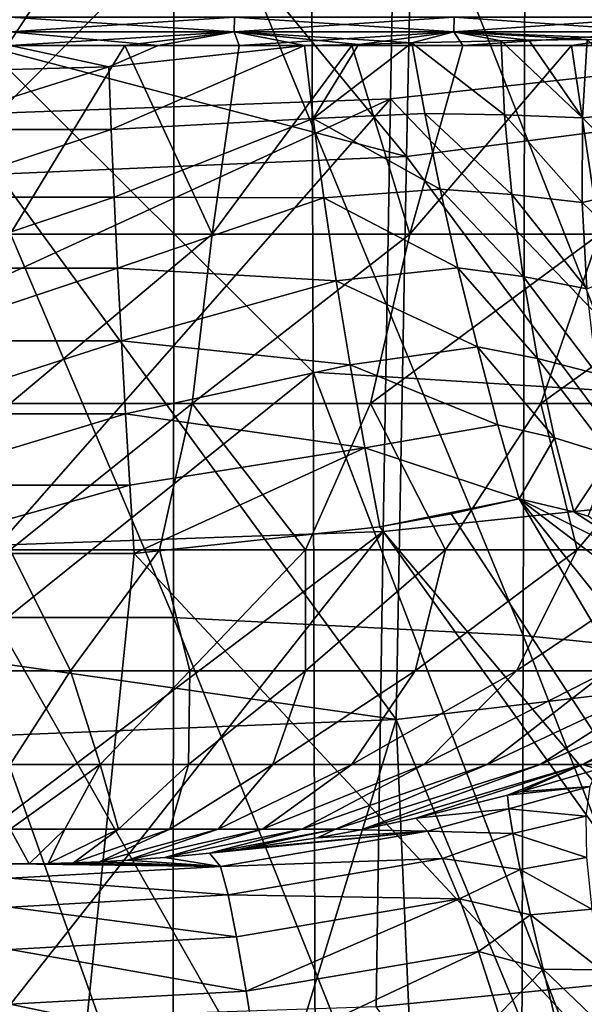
# Model space of a CAD drawing. Header units: metres. Extents: x -81 to 81, y -160 to 24.
# Tile 139 of 256: x 0.09 to 2.41, y -30.55 to -26.51. Entities that reach past the tile are written whole.
import ezdxf

# ---------------------------------------------------------------- set-up
doc = ezdxf.new("R2010")
doc.units = ezdxf.units.M
doc.layers.add('solid_501850_SW0001', color=7, linetype='CONTINUOUS')

msp = doc.modelspace()

# ---------------------------------------------------------------- linework, layer by layer
at = {"layer": 'solid_501850_SW0001'}
for points in [[(0, -26.669426, 132.820892), (0, -24.393881, 130.61853), (1.281751, -24.726555, 130.874054)], [(0, -26.669426, 132.820892), (1.281751, -24.726555, 130.874054), (1.293119, -27.954948, 133.952682)], [(2.578219, -28.035065, 133.818237), (1.293119, -27.954948, 133.952682), (1.281751, -24.726555, 130.874054)], [(2.555131, -24.805878, 130.735123), (2.578219, -28.035065, 133.818237), (1.281751, -24.726555, 130.874054)], [(3.336785, -26.853811, 100.657478), (3.421119, -24.716778, 96.422928), (1.718977, -24.953825, 96.302032)], [(1.67604, -27.068764, 100.528473), (1.718977, -24.953825, 96.302032), (0, -25.033558, 96.261597)], [(1.67604, -27.068764, 100.528473), (3.336785, -26.853811, 100.657478), (1.718977, -24.953825, 96.302032)], [(0, -26.628944, 99.503975), (1.67604, -27.068764, 100.528473), (0, -25.033558, 96.261597)], [(3.208712, -26.65593, 91.452339), (1.639122, -25.233704, 87.365059), (3.266834, -25.045509, 87.4347)], [(1.639122, -25.233704, 87.365059), (0, -26.891026, 91.349594), (0, -25.594, 88.130013)], [(1.609681, -26.832174, 91.375885), (0, -26.891026, 91.349594), (1.639122, -25.233704, 87.365059)], [(3.208712, -26.65593, 91.452339), (1.609681, -26.832174, 91.375885), (1.639122, -25.233704, 87.365059)], [(-0.722258, -25.567793, 136.836456), (-0.719463, -28.96266, 139.867203), (0.719463, -28.96266, 139.867203)], [(0.722258, -25.567793, 136.836456), (-0.722258, -25.567793, 136.836456), (0.719463, -28.96266, 139.867203)], [(0.722258, -25.567793, 136.836456), (0.719463, -28.96266, 139.867203), (2.154476, -29.035421, 139.796188)], [(2.162684, -25.644499, 136.765778), (0.722258, -25.567793, 136.836456), (2.154476, -29.035421, 139.796188)], [(2.162684, -25.644499, 136.765778), (2.154476, -29.035421, 139.796188), (3.577748, -29.180376, 139.655487)], [(3.590841, -25.79722, 136.625565), (2.162684, -25.644499, 136.765778), (3.577748, -29.180376, 139.655487)], [(0.970285, -26.496109, 17.604286), (0.05, -26.557419, 17.546848), (0.05, -26.496109, 17.538467)], [(0.970285, -26.496109, 17.604286), (0.969092, -26.557419, 17.612583), (0.05, -26.557419, 17.546848)], [(0.969092, -26.557419, 30.39743), (0.05, -26.496109, 30.471546), (0.05, -26.557419, 30.463165)], [(0.970285, -26.496109, 30.405727), (0.05, -26.496109, 30.471546), (0.969092, -26.557419, 30.39743)], [(0.970285, -26.496109, 30.405727), (0.969092, -26.557419, 30.39743), (1.869474, -26.557419, 30.201565)], [(1.871835, -26.496109, 17.800407), (1.869474, -26.557419, 17.808449), (0.969092, -26.557419, 17.612583)], [(0.970285, -26.496109, 17.604286), (1.871835, -26.496109, 17.800407), (0.969092, -26.557419, 17.612583)], [(1.871835, -26.496109, 30.209606), (0.970285, -26.496109, 30.405727), (1.869474, -26.557419, 30.201565)], [(1.871835, -26.496109, 30.209606), (1.869474, -26.557419, 30.201565), (2.732816, -26.557419, 29.879555)], [(2.736298, -26.496109, 18.122835), (2.732816, -26.557419, 18.130459), (1.869474, -26.557419, 17.808449)], [(1.871835, -26.496109, 17.800407), (2.736298, -26.496109, 18.122835), (1.869474, -26.557419, 17.808449)], [(2.736298, -26.496109, 29.887178), (1.871835, -26.496109, 30.209606), (2.732816, -26.557419, 29.879555)], [(0.05, -26.557419, 30.463165), (0.05, -26.613157, 30.436495), (0.656359, -26.613157, 30.407846)], [(0.969092, -26.557419, 30.39743), (0.05, -26.557419, 30.463165), (0.656359, -26.613157, 30.407846)], [(0.969092, -26.557419, 17.612583), (0.05, -26.613157, 17.573519), (0.05, -26.557419, 17.546848)], [(0.969092, -26.557419, 17.612583), (0.520655, -26.613157, 17.590763), (0.05, -26.613157, 17.573519)], [(0.969092, -26.557419, 17.612583), (0.988787, -26.613157, 17.642405), (0.520655, -26.613157, 17.590763)], [(0.969092, -26.557419, 30.39743), (0.656359, -26.613157, 30.407846), (1.257316, -26.613157, 30.322161)], [(0.969092, -26.557419, 30.39743), (1.257316, -26.613157, 30.322161), (1.479441, -26.608408, 30.278873)], [(0.969092, -26.557419, 17.612583), (1.869474, -26.557419, 17.808449), (0.988787, -26.613157, 17.642405)], [(0.969092, -26.557419, 30.39743), (1.479441, -26.608408, 30.278873), (1.698361, -26.602638, 30.228651)], [(1.869474, -26.557419, 30.201565), (0.969092, -26.557419, 30.39743), (1.698361, -26.602638, 30.228651)], [(1.869474, -26.557419, 17.808449), (1.451884, -26.613157, 17.728163), (0.988787, -26.613157, 17.642405)], [(1.869474, -26.557419, 17.808449), (1.907464, -26.613157, 17.847584), (1.451884, -26.613157, 17.728163)], [(1.869474, -26.557419, 30.201565), (1.698361, -26.602638, 30.228651), (2.064214, -26.593805, 30.125298)], [(1.869474, -26.557419, 17.808449), (2.732816, -26.557419, 18.130459), (1.907464, -26.613157, 17.847584)], [(1.869474, -26.557419, 30.201565), (2.417789, -26.588945, 30.000069), (2.65438, -26.587805, 29.901754)], [(2.732816, -26.557419, 29.879555), (1.869474, -26.557419, 30.201565), (2.65438, -26.587805, 29.901754)], [(1.869474, -26.557419, 30.201565), (2.178322, -26.591831, 30.087654), (2.417789, -26.588945, 30.000069)], [(1.869474, -26.557419, 30.201565), (2.064214, -26.593805, 30.125298), (2.178322, -26.591831, 30.087654)], [(2.732816, -26.557419, 18.130459), (2.353083, -26.613157, 18.000021), (1.907464, -26.613157, 17.847584)], [(2.732816, -26.557419, 18.130459), (2.786351, -26.613157, 18.184662), (2.353083, -26.613157, 18.000021)], [(1.292858, -26.912924, 30.143888), (1.698361, -26.602638, 30.228651), (1.479441, -26.608408, 30.278873)], [(1.292858, -26.912924, 30.143888), (1.750989, -26.892548, 30.06921), (1.698361, -26.602638, 30.228651)], [(2.077778, -26.897255, 29.98456), (2.064214, -26.593805, 30.125298), (1.698361, -26.602638, 30.228651)], [(2.077778, -26.897255, 29.98456), (1.698361, -26.602638, 30.228651), (1.750989, -26.892548, 30.06921)], [(2.398562, -26.909702, 29.872299), (2.178322, -26.591831, 30.087654), (2.064214, -26.593805, 30.125298)], [(2.398562, -26.909702, 29.872299), (2.064214, -26.593805, 30.125298), (2.077778, -26.897255, 29.98456)], [(2.398562, -26.909702, 29.872299), (2.417789, -26.588945, 30.000069), (2.178322, -26.591831, 30.087654)], [(2.714209, -26.879759, 29.74799), (2.417789, -26.588945, 30.000069), (2.398562, -26.909702, 29.872299)], [(0, -26.628944, 99.503975), (0, -27.141438, 100.486115), (1.67604, -27.068764, 100.528473)], [(0.05, -26.613157, 30.436495), (0.050033, -26.711397, 30.36797), (0.454379, -26.700453, 30.362867)], [(0.656359, -26.613157, 30.407846), (0.05, -26.613157, 30.436495), (0.454379, -26.700453, 30.362867)], [(0.05, -27.387747, 18.180294), (0.05, -26.613157, 17.573519), (0.520655, -26.613157, 17.590763)], [(0.878397, -27.387747, 18.239502), (0.05, -27.387747, 18.180294), (0.520655, -26.613157, 17.590763)], [(0.656359, -26.613157, 30.407846), (0.454379, -26.700453, 30.362867), (1.257316, -26.613157, 30.322161)], [(0.464379, -26.957771, 30.2078), (1.257316, -26.613157, 30.322161), (0.454379, -26.700453, 30.362867)], [(0.464379, -26.957771, 30.2078), (1.292858, -26.912924, 30.143888), (1.257316, -26.613157, 30.322161)], [(0.878397, -27.387747, 18.239502), (0.520655, -26.613157, 17.590763), (0.988787, -26.613157, 17.642405)], [(0.878397, -27.387747, 18.239502), (0.988787, -26.613157, 17.642405), (1.451884, -26.613157, 17.728163)], [(1.689953, -27.387747, 18.415924), (0.878397, -27.387747, 18.239502), (1.451884, -26.613157, 17.728163)], [(1.292858, -26.912924, 30.143888), (1.479441, -26.608408, 30.278873), (1.257316, -26.613157, 30.322161)], [(1.689953, -27.387747, 18.415924), (1.451884, -26.613157, 17.728163), (1.907464, -26.613157, 17.847584)], [(1.689953, -27.387747, 18.415924), (1.907464, -26.613157, 17.847584), (2.353083, -26.613157, 18.000021)], [(2.468168, -27.387747, 18.705973), (1.689953, -27.387747, 18.415924), (2.353083, -26.613157, 18.000021)], [(2.468168, -27.387747, 18.705973), (2.353083, -26.613157, 18.000021), (2.786351, -26.613157, 18.184662)], [(0, -28.991974, 134.970337), (0, -26.669426, 132.820892), (1.293119, -27.954948, 133.952682)], [(3.150565, -28.445238, 95.393715), (1.609681, -26.832174, 91.375885), (3.208712, -26.65593, 91.452339)], [(-0.365207, -26.957727, 30.207779), (0.454379, -26.700453, 30.362867), (0.050033, -26.711397, 30.36797)], [(-0.365207, -26.957727, 30.207779), (0.464379, -26.957771, 30.2078), (0.454379, -26.700453, 30.362867)], [(1.609681, -26.832174, 91.375885), (0, -27.571053, 92.914444), (0, -26.891026, 91.349594)], [(1.609681, -26.832174, 91.375885), (0, -28.664484, 95.283508), (0, -27.571053, 92.914444)], [(1.58023, -28.609306, 95.310928), (0, -28.664484, 95.283508), (1.609681, -26.832174, 91.375885)], [(3.150565, -28.445238, 95.393715), (1.58023, -28.609306, 95.310928), (1.609681, -26.832174, 91.375885)], [(3.252884, -29.188686, 104.786453), (3.336785, -26.853811, 100.657478), (1.67604, -27.068764, 100.528473)], [(2.67886, -27.194012, 29.687923), (2.714209, -26.879759, 29.74799), (2.398562, -26.909702, 29.872299)], [(0.464379, -26.957771, 30.2078), (0.476516, -27.235344, 30.093061), (1.292858, -26.912924, 30.143888)], [(0.476516, -27.235344, 30.093061), (1.33682, -27.238249, 30.020864), (1.292858, -26.912924, 30.143888)], [(1.292858, -26.912924, 30.143888), (1.814472, -27.203121, 29.960804), (1.750989, -26.892548, 30.06921)], [(1.292858, -26.912924, 30.143888), (1.33682, -27.238249, 30.020864), (1.814472, -27.203121, 29.960804)], [(2.108515, -27.225264, 29.89312), (1.750989, -26.892548, 30.06921), (1.814472, -27.203121, 29.960804)], [(2.108515, -27.225264, 29.89312), (2.077778, -26.897255, 29.98456), (1.750989, -26.892548, 30.06921)], [(2.396644, -27.257257, 29.798042), (2.077778, -26.897255, 29.98456), (2.108515, -27.225264, 29.89312)], [(2.396644, -27.257257, 29.798042), (2.398562, -26.909702, 29.872299), (2.077778, -26.897255, 29.98456)], [(2.67886, -27.194012, 29.687923), (2.398562, -26.909702, 29.872299), (2.396644, -27.257257, 29.798042)], [(-0.365207, -26.957727, 30.207779), (-0.377368, -27.235296, 30.09304), (0.464379, -26.957771, 30.2078)], [(-0.377368, -27.235296, 30.09304), (0.476516, -27.235344, 30.093061), (0.464379, -26.957771, 30.2078)], [(1.633383, -29.381624, 104.650307), (1.67604, -27.068764, 100.528473), (0, -27.141438, 100.486115)], [(1.633383, -29.381624, 104.650307), (3.252884, -29.188686, 104.786453), (1.67604, -27.068764, 100.528473)], [(0, -29.149324, 104.098869), (1.633383, -29.381624, 104.650307), (0, -27.141438, 100.486115)], [(1.33682, -27.238249, 30.020864), (1.887029, -27.525646, 29.906473), (1.814472, -27.203121, 29.960804)], [(2.154043, -27.562241, 29.857508), (1.814472, -27.203121, 29.960804), (1.887029, -27.525646, 29.906473)], [(2.154043, -27.562241, 29.857508), (2.108515, -27.225264, 29.89312), (1.814472, -27.203121, 29.960804)], [(2.665474, -27.515331, 29.67424), (2.67886, -27.194012, 29.687923), (2.396644, -27.257257, 29.798042)], [(-0.377368, -27.235296, 30.09304), (-0.391374, -27.526852, 30.021221), (0.476516, -27.235344, 30.093061)], [(-0.391374, -27.526852, 30.021221), (0.490494, -27.526899, 30.021244), (0.476516, -27.235344, 30.093061)], [(0.476516, -27.235344, 30.093061), (0.490494, -27.526899, 30.021244), (1.33682, -27.238249, 30.020864)], [(0.490494, -27.526899, 30.021244), (1.387851, -27.579134, 29.956867), (1.33682, -27.238249, 30.020864)], [(1.33682, -27.238249, 30.020864), (1.387851, -27.579134, 29.956867), (1.887029, -27.525646, 29.906473)], [(2.416306, -27.611786, 29.782726), (2.108515, -27.225264, 29.89312), (2.154043, -27.562241, 29.857508)], [(2.416306, -27.611786, 29.782726), (2.396644, -27.257257, 29.798042), (2.108515, -27.225264, 29.89312)], [(2.665474, -27.515331, 29.67424), (2.396644, -27.257257, 29.798042), (2.416306, -27.611786, 29.782726)], [(0.05, -28.083683, 18.884237), (0.05, -27.387747, 18.180294), (0.878397, -27.387747, 18.239502)], [(0.05, -28.083683, 18.884237), (0.878397, -27.387747, 18.239502), (0.797006, -28.083683, 18.939016)], [(0.797006, -28.083683, 18.939016), (0.878397, -27.387747, 18.239502), (1.689953, -27.387747, 18.415924)], [(0.797006, -28.083683, 18.939016), (1.689953, -27.387747, 18.415924), (1.52803, -28.083683, 19.10218)], [(1.52803, -28.083683, 19.10218), (1.689953, -27.387747, 18.415924), (2.468168, -27.387747, 18.705973)], [(1.52803, -28.083683, 19.10218), (2.468168, -27.387747, 18.705973), (2.227432, -28.083683, 19.370239)], [(2.227432, -28.083683, 19.370239), (2.468168, -27.387747, 18.705973), (3.197221, -27.387747, 19.103754)], [(2.227432, -28.083683, 19.370239), (3.197221, -27.387747, 19.103754), (2.880249, -28.083683, 19.737457)], [(-0.391374, -27.526852, 30.021221), (-0.406909, -27.825804, 29.993946), (0.490494, -27.526899, 30.021244)], [(-0.406909, -27.825804, 29.993946), (0.505998, -27.825853, 29.993969), (0.490494, -27.526899, 30.021244)], [(0.490494, -27.526899, 30.021244), (0.505998, -27.825853, 29.993969), (1.387851, -27.579134, 29.956867)], [(1.387851, -27.579134, 29.956867), (1.966624, -27.85107, 29.907743), (1.887029, -27.525646, 29.906473)], [(2.213031, -27.89834, 29.878765), (1.887029, -27.525646, 29.906473), (1.966624, -27.85107, 29.907743)], [(2.213031, -27.89834, 29.878765), (2.154043, -27.562241, 29.857508), (1.887029, -27.525646, 29.906473)], [(2.456929, -27.962093, 29.826838), (2.154043, -27.562241, 29.857508), (2.213031, -27.89834, 29.878765)], [(2.456929, -27.962093, 29.826838), (2.416306, -27.611786, 29.782726), (2.154043, -27.562241, 29.857508)], [(0.505998, -27.825853, 29.993969), (1.444382, -27.92511, 29.953863), (1.387851, -27.579134, 29.956867)], [(1.387851, -27.579134, 29.956867), (1.444382, -27.92511, 29.953863), (1.966624, -27.85107, 29.907743)], [(-0.406909, -27.825804, 29.993946), (-0.423622, -28.125401, 30.011829), (0.505998, -27.825853, 29.993969)], [(-0.423622, -28.125401, 30.011829), (0.522678, -28.125452, 30.011854), (0.505998, -27.825853, 29.993969)], [(0.505998, -27.825853, 29.993969), (0.522678, -28.125452, 30.011854), (1.444382, -27.92511, 29.953863)], [(1.444382, -27.92511, 29.953863), (2.051023, -28.170263, 29.964579), (1.966624, -27.85107, 29.907743)], [(2.283755, -28.223742, 29.956272), (1.966624, -27.85107, 29.907743), (2.051023, -28.170263, 29.964579)], [(2.283755, -28.223742, 29.956272), (2.213031, -27.89834, 29.878765), (1.966624, -27.85107, 29.907743)], [(2.517228, -28.297117, 29.928984), (2.213031, -27.89834, 29.878765), (2.283755, -28.223742, 29.956272)], [(2.517228, -28.297117, 29.928984), (2.456929, -27.962093, 29.826838), (2.213031, -27.89834, 29.878765)], [(0.522678, -28.125452, 30.011854), (1.504678, -28.265543, 30.011946), (1.444382, -27.92511, 29.953863)], [(1.444382, -27.92511, 29.953863), (1.504678, -28.265543, 30.011946), (2.051023, -28.170263, 29.964579)], [(0, -28.991974, 134.970337), (1.293119, -27.954948, 133.952682), (1.302043, -31.27877, 136.927979)], [(2.596454, -31.359987, 136.797592), (1.302043, -31.27877, 136.927979), (1.293119, -27.954948, 133.952682)], [(2.578219, -28.035065, 133.818237), (2.596454, -31.359987, 136.797592), (1.293119, -27.954948, 133.952682)], [(0.797006, -28.083683, 18.939016), (0.661745, -28.684858, 19.714041), (0.05, -28.684858, 19.670654)], [(0.05, -28.083683, 18.884237), (0.797006, -28.083683, 18.939016), (0.05, -28.684858, 19.670654)], [(0.797006, -28.083683, 18.939016), (1.261242, -28.684858, 19.843336), (0.661745, -28.684858, 19.714041)], [(0.797006, -28.083683, 18.939016), (1.52803, -28.083683, 19.10218), (1.261242, -28.684858, 19.843336)], [(1.52803, -28.083683, 19.10218), (1.836489, -28.684858, 20.055948), (1.261242, -28.684858, 19.843336)], [(1.52803, -28.083683, 19.10218), (2.227432, -28.083683, 19.370239), (1.836489, -28.684858, 20.055948)], [(2.227432, -28.083683, 19.370239), (2.375971, -28.684858, 20.34762), (1.836489, -28.684858, 20.055948)], [(2.227432, -28.083683, 19.370239), (2.880249, -28.083683, 19.737457), (2.375971, -28.684858, 20.34762)], [(2.880249, -28.083683, 19.737457), (2.868886, -28.684858, 20.712517), (2.375971, -28.684858, 20.34762)], [(-0.423622, -28.125401, 30.011829), (-0.441136, -28.418877, 30.074469), (0.522678, -28.125452, 30.011854)], [(-0.441136, -28.418877, 30.074469), (0.540157, -28.41893, 30.074493), (0.522678, -28.125452, 30.011854)], [(0.522678, -28.125452, 30.011854), (0.540157, -28.41893, 30.074493), (1.504678, -28.265543, 30.011946)], [(1.504678, -28.265543, 30.011946), (2.137861, -28.474264, 30.075371), (2.051023, -28.170263, 29.964579)], [(2.283755, -28.223742, 29.956272), (2.051023, -28.170263, 29.964579), (2.137861, -28.474264, 30.075371)], [(2.283755, -28.223742, 29.956272), (2.137861, -28.474264, 30.075371), (2.362535, -28.528494, 30.087742)], [(2.517228, -28.297117, 29.928984), (2.283755, -28.223742, 29.956272), (2.362535, -28.528494, 30.087742)], [(0.540157, -28.41893, 30.074493), (0.558042, -28.699654, 30.180471), (1.504678, -28.265543, 30.011946)], [(1.504678, -28.265543, 30.011946), (0.558042, -28.699654, 30.180471), (1.566885, -28.589973, 30.129326)], [(1.504678, -28.265543, 30.011946), (1.566885, -28.589973, 30.129326), (2.137861, -28.474264, 30.075371)], [(2.517228, -28.297117, 29.928984), (2.362535, -28.528494, 30.087742), (2.420662, -28.545828, 30.08852)], [(-0.441136, -28.418877, 30.074469), (-0.459055, -28.6996, 30.180447), (0.540157, -28.41893, 30.074493)], [(0.540157, -28.41893, 30.074493), (-0.459055, -28.6996, 30.180447), (0.558042, -28.699654, 30.180471)], [(3.092462, -30.409691, 99.25087), (1.58023, -28.609306, 95.310928), (3.150565, -28.445238, 95.393715)], [(2.137861, -28.474264, 30.075371), (1.566885, -28.589973, 30.129326), (1.858629, -28.53656, 30.10442)], [(2.137861, -28.474264, 30.075371), (1.858629, -28.53656, 30.10442), (5.244819, -33.726467, 32.524509)], [(2.454134, -28.870983, 30.260365), (2.137861, -28.474264, 30.075371), (5.244819, -33.726467, 32.524509)], [(2.638137, -28.85597, 30.239063), (2.137861, -28.474264, 30.075371), (2.454134, -28.870983, 30.260365)], [(2.76137, -28.786663, 30.164696), (2.362535, -28.528494, 30.087742), (2.137861, -28.474264, 30.075371)], [(2.638137, -28.85597, 30.239063), (2.76137, -28.786663, 30.164696), (2.137861, -28.474264, 30.075371)], [(1.858629, -28.53656, 30.10442), (1.566885, -28.589973, 30.129326), (5.244819, -33.726467, 32.524509)], [(2.76137, -28.786663, 30.164696), (2.420662, -28.545828, 30.08852), (2.362535, -28.528494, 30.087742)], [(1.58023, -28.609306, 95.310928), (0, -29.803993, 97.587044), (0, -28.664484, 95.283508)], [(1.58023, -28.609306, 95.310928), (0, -30.612873, 99.133713), (0, -29.803993, 97.587044)], [(1.550805, -30.561384, 99.162209), (0, -30.612873, 99.133713), (1.58023, -28.609306, 95.310928)], [(1.566885, -28.589973, 30.129326), (0.558042, -28.699654, 30.180471), (5.244819, -33.726467, 32.524509)], [(3.092462, -30.409691, 99.25087), (1.550805, -30.561384, 99.162209), (1.58023, -28.609306, 95.310928)], [(0.558042, -28.699654, 30.180471), (-0.459055, -28.6996, 30.180447), (0.05, -33.726616, 32.524582)], [(0.05, -28.684858, 19.670654), (0.297202, -29.181591, 20.535673), (-0.197209, -29.181591, 20.535675)], [(0.05, -28.684858, 19.670654), (0.661745, -28.684858, 19.714041), (0.297202, -29.181591, 20.535673)], [(0.558042, -28.699654, 30.180471), (0.05, -33.726616, 32.524582), (5.244819, -33.726467, 32.524509)], [(0.661745, -28.684858, 19.714041), (0.786618, -29.181591, 20.605776), (0.297202, -29.181591, 20.535673)], [(0.661745, -28.684858, 19.714041), (1.261242, -28.684858, 19.843336), (0.786618, -29.181591, 20.605776)], [(1.261242, -28.684858, 19.843336), (1.26115, -29.181591, 20.744562), (0.786618, -29.181591, 20.605776)], [(1.836489, -28.684858, 20.055948), (1.711209, -29.181591, 20.94923), (1.26115, -29.181591, 20.744562)], [(1.261242, -28.684858, 19.843336), (1.836489, -28.684858, 20.055948), (1.26115, -29.181591, 20.744562)], [(2.375971, -28.684858, 20.34762), (2.127701, -29.181591, 21.215645), (1.711209, -29.181591, 20.94923)], [(1.836489, -28.684858, 20.055948), (2.375971, -28.684858, 20.34762), (1.711209, -29.181591, 20.94923)], [(2.868886, -28.684858, 20.712517), (2.502211, -29.181591, 21.538422), (2.127701, -29.181591, 21.215645)], [(2.375971, -28.684858, 20.34762), (2.868886, -28.684858, 20.712517), (2.127701, -29.181591, 21.215645)], [(-0.719463, -28.96266, 139.867203), (-0.715988, -32.450905, 142.789993), (0.715988, -32.450905, 142.789993)], [(0.719463, -28.96266, 139.867203), (-0.719463, -28.96266, 139.867203), (0.715988, -32.450905, 142.789993)], [(0, -31.360456, 137.065979), (0, -28.991974, 134.970337), (1.302043, -31.27877, 136.927979)], [(0.719463, -28.96266, 139.867203), (0.715988, -32.450905, 142.789993), (2.144228, -32.519749, 142.718658)], [(2.154476, -29.035421, 139.796188), (0.719463, -28.96266, 139.867203), (2.144228, -32.519749, 142.718658)], [(2.154476, -29.035421, 139.796188), (2.144228, -32.519749, 142.718658), (3.561255, -32.656994, 142.577469)], [(3.577748, -29.180376, 139.655487), (2.154476, -29.035421, 139.796188), (3.561255, -32.656994, 142.577469)], [(0, -29.149324, 104.098869), (0, -29.44693, 104.605621), (1.633383, -29.381624, 104.650307)], [(0.050001, -29.565882, 21.439119), (-0.197209, -29.181591, 20.535675), (0.297202, -29.181591, 20.535673)], [(0.050001, -29.565882, 21.439119), (0.297202, -29.181591, 20.535673), (0.419489, -29.565882, 21.465862)], [(0.419489, -29.565882, 21.465862), (0.297202, -29.181591, 20.535673), (0.786618, -29.181591, 20.605776)], [(0.419489, -29.565882, 21.465862), (0.786618, -29.181591, 20.605776), (0.781274, -29.565882, 21.545532)], [(0.781274, -29.565882, 21.545532), (0.786618, -29.181591, 20.605776), (1.26115, -29.181591, 20.744562)], [(0.781274, -29.565882, 21.545532), (1.26115, -29.181591, 20.744562), (1.127816, -29.565882, 21.676468)], [(1.127816, -29.565882, 21.676468), (1.26115, -29.181591, 20.744562), (1.711209, -29.181591, 20.94923)], [(1.127816, -29.565882, 21.676468), (1.711209, -29.181591, 20.94923), (1.451892, -29.565882, 21.855942)], [(1.451892, -29.565882, 21.855942), (1.711209, -29.181591, 20.94923), (2.127701, -29.181591, 21.215645)], [(1.451892, -29.565882, 21.855942), (2.127701, -29.181591, 21.215645), (1.746746, -29.565882, 22.080214)], [(1.633383, -29.381624, 104.650307), (2.615215, -31.74675, 108.673386), (3.252884, -29.188686, 104.786453)], [(1.746746, -29.565882, 22.080214), (2.127701, -29.181591, 21.215645), (2.502211, -29.181591, 21.538422)], [(1.746746, -29.565882, 22.080214), (2.502211, -29.181591, 21.538422), (2.006232, -29.565882, 22.344604)], [(2.006232, -29.565882, 22.344604), (2.502211, -29.181591, 21.538422), (2.827171, -29.181591, 21.911039)], [(2.006232, -29.565882, 22.344604), (2.827171, -29.181591, 21.911039), (2.224941, -29.565882, 22.643606)], [(2.224941, -29.565882, 22.643606), (2.827171, -29.181591, 21.911039), (3.096014, -29.181591, 22.325966)], [(2.224941, -29.565882, 22.643606), (3.096014, -29.181591, 22.325966), (2.398314, -29.565882, 22.970987)], [(2.398314, -29.565882, 22.970987), (3.30331, -29.181591, 22.774822), (2.522814, -29.565821, 23.31953)], [(2.398314, -29.565882, 22.970987), (3.096014, -29.181591, 22.325966), (3.30331, -29.181591, 22.774822)], [(0, -29.44693, 104.605621), (0.867134, -31.882351, 108.554512), (1.633383, -29.381624, 104.650307)], [(1.633383, -29.381624, 104.650307), (0.867134, -31.882351, 108.554512), (1.740267, -31.831953, 108.599213)], [(1.633383, -29.381624, 104.650307), (1.740267, -31.831953, 108.599213), (2.615215, -31.74675, 108.673386)], [(0, -29.44693, 104.605621), (0, -31.898468, 108.538933), (0.867134, -31.882351, 108.554512)], [(0.419489, -29.565882, 21.465862), (0.273945, -29.831541, 22.408314), (0.05, -29.831541, 22.392685)], [(0.050001, -29.565882, 21.439119), (0.419489, -29.565882, 21.465862), (0.05, -29.831541, 22.392685)], [(0.419489, -29.565882, 21.465862), (0.493548, -29.831541, 22.454895), (0.273945, -29.831541, 22.408314)], [(0.419489, -29.565882, 21.465862), (0.781274, -29.565882, 21.545532), (0.493548, -29.831541, 22.454895)], [(0.781274, -29.565882, 21.545532), (0.704553, -29.831541, 22.531528), (0.493548, -29.831541, 22.454895)], [(1.127816, -29.565882, 21.676468), (0.902868, -29.831541, 22.636724), (0.704553, -29.831541, 22.531528)], [(0.781274, -29.565882, 21.545532), (1.127816, -29.565882, 21.676468), (0.704553, -29.831541, 22.531528)], [(1.451892, -29.565882, 21.855942), (1.08465, -29.831541, 22.768448), (0.902868, -29.831541, 22.636724)], [(1.127816, -29.565882, 21.676468), (1.451892, -29.565882, 21.855942), (0.902868, -29.831541, 22.636724)], [(1.746746, -29.565882, 22.080214), (1.246374, -29.831541, 22.924143), (1.08465, -29.831541, 22.768448)], [(1.451892, -29.565882, 21.855942), (1.746746, -29.565882, 22.080214), (1.08465, -29.831541, 22.768448)], [(2.006232, -29.565882, 22.344604), (1.384905, -29.831541, 23.10079), (1.246374, -29.831541, 22.924143)], [(1.746746, -29.565882, 22.080214), (2.006232, -29.565882, 22.344604), (1.246374, -29.831541, 22.924143)], [(2.224941, -29.565882, 22.643606), (1.488916, -29.834158, 23.305607), (1.384905, -29.831541, 23.10079)], [(2.006232, -29.565882, 22.344604), (2.224941, -29.565882, 22.643606), (1.384905, -29.831541, 23.10079)], [(2.398314, -29.565882, 22.970987), (1.713657, -29.786261, 23.283272), (1.488916, -29.834158, 23.305607)], [(2.224941, -29.565882, 22.643606), (2.398314, -29.565882, 22.970987), (1.488916, -29.834158, 23.305607)], [(2.398314, -29.565882, 22.970987), (2.090414, -29.692398, 23.269693), (1.713657, -29.786261, 23.283272)], [(2.398314, -29.565882, 22.970987), (2.142841, -29.678148, 23.271997), (2.090414, -29.692398, 23.269693)], [(2.398314, -29.565882, 22.970987), (2.46148, -29.585062, 23.308138), (2.142841, -29.678148, 23.271997)], [(2.142841, -29.678148, 23.271997), (2.46148, -29.585062, 23.308138), (2.428502, -29.655714, 23.632092)], [(2.398314, -29.565882, 22.970987), (2.522814, -29.565821, 23.31953), (2.46148, -29.585062, 23.308138)], [(2.090414, -29.692398, 23.269693), (2.142841, -29.678148, 23.271997), (2.428502, -29.655714, 23.632092)], [(2.095395, -29.747587, 23.580896), (2.090414, -29.692398, 23.269693), (2.428502, -29.655714, 23.632092)], [(2.095395, -29.747587, 23.580896), (2.428502, -29.655714, 23.632092), (2.412201, -29.777922, 23.942947)], [(2.095395, -29.747587, 23.580896), (1.713657, -29.786261, 23.283272), (2.090414, -29.692398, 23.269693)], [(2.095395, -29.747587, 23.580896), (1.762634, -29.839743, 23.626268), (1.713657, -29.786261, 23.283272)], [(2.112581, -29.849874, 23.880228), (1.762634, -29.839743, 23.626268), (2.095395, -29.747587, 23.580896)], [(2.112581, -29.849874, 23.880228), (2.095395, -29.747587, 23.580896), (2.412201, -29.777922, 23.942947)], [(1.488916, -29.834158, 23.305607), (1.713657, -29.786261, 23.283272), (1.762634, -29.839743, 23.626268)], [(2.112581, -29.849874, 23.880228), (2.412201, -29.777922, 23.942947), (2.414615, -29.947664, 24.231068)], [(0.05, -29.831541, 22.392685), (0.127387, -29.973782, 23.370707), (0.049142, -29.974182, 23.37089)], [(0.273945, -29.831541, 22.408314), (0.127387, -29.973782, 23.370707), (0.05, -29.831541, 22.392685)], [(0.273945, -29.831541, 22.408314), (0.205376, -29.972569, 23.37015), (0.127387, -29.973782, 23.370707)], [(0.493548, -29.831541, 22.454895), (0.309444, -29.969681, 23.368803), (0.205376, -29.972569, 23.37015)], [(0.493548, -29.831541, 22.454895), (0.205376, -29.972569, 23.37015), (0.273945, -29.831541, 22.408314)], [(0.704553, -29.831541, 22.531528), (0.416384, -29.965202, 23.366724), (0.309444, -29.969681, 23.368803)], [(0.704553, -29.831541, 22.531528), (0.309444, -29.969681, 23.368803), (0.493548, -29.831541, 22.454895)], [(0.902868, -29.831541, 22.636724), (0.530823, -29.958708, 23.363714), (0.416384, -29.965202, 23.366724)], [(0.902868, -29.831541, 22.636724), (0.416384, -29.965202, 23.366724), (0.704553, -29.831541, 22.531528)], [(1.08465, -29.831541, 22.768448), (0.683825, -29.947264, 23.358335), (0.530823, -29.958708, 23.363714)], [(1.08465, -29.831541, 22.768448), (0.530823, -29.958708, 23.363714), (0.902868, -29.831541, 22.636724)], [(1.246374, -29.831541, 22.924143), (0.867945, -29.929289, 23.349979), (0.683825, -29.947264, 23.358335)], [(1.246374, -29.831541, 22.924143), (0.683825, -29.947264, 23.358335), (1.08465, -29.831541, 22.768448)], [(1.384905, -29.831541, 23.10079), (0.986763, -29.915232, 23.343428), (0.867945, -29.929289, 23.349979)], [(1.384905, -29.831541, 23.10079), (0.867945, -29.929289, 23.349979), (1.246374, -29.831541, 22.924143)], [(1.762634, -29.839743, 23.626268), (0.912937, -29.984648, 23.693838), (0.867945, -29.929289, 23.349979)], [(0.986763, -29.915232, 23.343428), (1.762634, -29.839743, 23.626268), (0.867945, -29.929289, 23.349979)], [(1.762634, -29.839743, 23.626268), (1.823213, -29.951351, 23.953039), (0.912937, -29.984648, 23.693838)], [(1.384905, -29.831541, 23.10079), (1.311121, -29.866913, 23.320885), (0.986763, -29.915232, 23.343428)], [(0.986763, -29.915232, 23.343428), (1.311121, -29.866913, 23.320885), (1.762634, -29.839743, 23.626268)], [(1.384905, -29.831541, 23.10079), (1.488916, -29.834158, 23.305607), (1.311121, -29.866913, 23.320885)], [(1.311121, -29.866913, 23.320885), (1.488916, -29.834158, 23.305607), (1.762634, -29.839743, 23.626268)], [(2.112581, -29.849874, 23.880228), (1.823213, -29.951351, 23.953039), (1.762634, -29.839743, 23.626268)], [(2.142363, -29.996405, 24.159512), (1.823213, -29.951351, 23.953039), (2.112581, -29.849874, 23.880228)], [(2.142363, -29.996405, 24.159512), (2.112581, -29.849874, 23.880228), (2.414615, -29.947664, 24.231068)], [(0.416384, -29.965202, 23.366724), (0.530823, -29.958708, 23.363714), (0.912937, -29.984648, 23.693838)], [(0.530823, -29.958708, 23.363714), (0.683825, -29.947264, 23.358335), (0.912937, -29.984648, 23.693838)], [(0.683825, -29.947264, 23.358335), (0.867945, -29.929289, 23.349979), (0.912937, -29.984648, 23.693838)], [(1.823213, -29.951351, 23.953039), (0.94346, -30.101379, 24.022997), (0.912937, -29.984648, 23.693838)], [(1.823213, -29.951351, 23.953039), (1.893534, -30.117655, 24.253544), (0.94346, -30.101379, 24.022997)], [(2.142363, -29.996405, 24.159512), (1.893534, -30.117655, 24.253544), (1.823213, -29.951351, 23.953039)], [(2.142363, -29.996405, 24.159512), (2.414615, -29.947664, 24.231068), (2.435677, -30.160194, 24.4884)], [(0.912937, -29.984648, 23.693838), (0.049122, -30.033197, 23.716476), (0.049142, -29.974182, 23.37089)], [(0.912937, -29.984648, 23.693838), (0.94346, -30.101379, 24.022997), (0.049122, -30.033197, 23.716476)], [(0.127387, -29.973782, 23.370707), (0.912937, -29.984648, 23.693838), (0.049142, -29.974182, 23.37089)], [(0.127387, -29.973782, 23.370707), (0.205376, -29.972569, 23.37015), (0.912937, -29.984648, 23.693838)], [(0.205376, -29.972569, 23.37015), (0.309444, -29.969681, 23.368803), (0.912937, -29.984648, 23.693838)], [(0.309444, -29.969681, 23.368803), (0.416384, -29.965202, 23.366724), (0.912937, -29.984648, 23.693838)], [(2.183994, -30.1835, 24.411741), (1.893534, -30.117655, 24.253544), (2.142363, -29.996405, 24.159512)], [(2.183994, -30.1835, 24.411741), (2.142363, -29.996405, 24.159512), (2.435677, -30.160194, 24.4884)], [(0.94346, -30.101379, 24.022997), (0.049091, -30.151648, 24.046436), (0.049122, -30.033197, 23.716476)], [(0.94346, -30.101379, 24.022997), (0.978892, -30.273632, 24.326273), (0.049091, -30.151648, 24.046436)], [(1.893534, -30.117655, 24.253544), (0.978892, -30.273632, 24.326273), (0.94346, -30.101379, 24.022997)], [(1.893534, -30.117655, 24.253544), (1.018142, -30.496111, 24.594353), (0.978892, -30.273632, 24.326273)], [(1.893534, -30.117655, 24.253544), (1.971434, -30.333546, 24.518551), (1.018142, -30.496111, 24.594353)], [(2.183994, -30.1835, 24.411741), (1.971434, -30.333546, 24.518551), (1.893534, -30.117655, 24.253544)], [(0.978892, -30.273632, 24.326273), (0.049055, -30.325891, 24.350643), (0.049091, -30.151648, 24.046436)], [(2.183994, -30.1835, 24.411741), (2.435677, -30.160194, 24.4884), (2.474797, -30.409573, 24.707745)], [(2.236429, -30.406467, 24.630589), (1.971434, -30.333546, 24.518551), (2.183994, -30.1835, 24.411741)], [(2.236429, -30.406467, 24.630589), (2.183994, -30.1835, 24.411741), (2.474797, -30.409573, 24.707745)], [(0.978892, -30.273632, 24.326273), (1.018142, -30.496111, 24.594353), (0.049055, -30.325891, 24.350643)], [(1.018142, -30.496111, 24.594353), (0.049015, -30.550579, 24.619751), (0.049055, -30.325891, 24.350643)], [(1.971434, -30.333546, 24.518551), (1.060007, -30.76198, 24.818995), (1.018142, -30.496111, 24.594353)], [(1.971434, -30.333546, 24.518551), (2.054522, -30.592388, 24.739914), (1.060007, -30.76198, 24.818995)], [(2.236429, -30.406467, 24.630589), (2.054522, -30.592388, 24.739914), (1.971434, -30.333546, 24.518551)], [(2.298353, -30.659712, 24.810562), (2.054522, -30.592388, 24.739914), (2.236429, -30.406467, 24.630589)], [(2.236429, -30.406467, 24.630589), (2.474797, -30.409573, 24.707745), (2.530882, -30.688824, 24.882975)], [(2.298353, -30.659712, 24.810562), (2.236429, -30.406467, 24.630589), (2.530882, -30.688824, 24.882975)], [(3.034472, -32.545551, 103.015816), (1.550805, -30.561384, 99.162209), (3.092462, -30.409691, 99.25087)], [(1.018142, -30.496111, 24.594353), (1.060007, -30.76198, 24.818995), (0.049015, -30.550579, 24.619751)], [(1.060007, -30.76198, 24.818995), (0.048972, -30.818804, 24.845491), (0.049015, -30.550579, 24.619751)]]:
    msp.add_3dface(points, dxfattribs=at)

doc.saveas('drawing.dxf')
